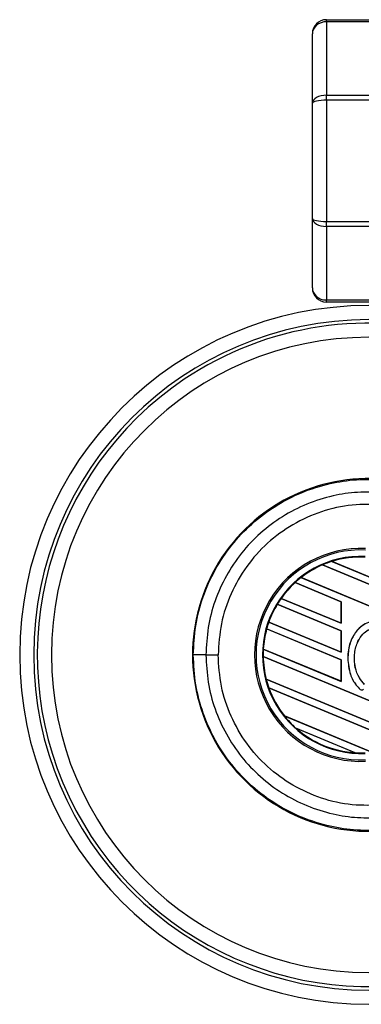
# Model space of a CAD drawing. Header units: millimetres. Extents: x 0 to 420, y 0 to 297.
# Tile 19 of 56: x 57.79 to 63.5, y 256.01 to 272.46. Entities that reach past the tile are written whole.
import ezdxf

# ---------------------------------------------------------------- set-up
doc = ezdxf.new("R2010")
doc.units = ezdxf.units.MM

msp = doc.modelspace()

# ---------------------------------------------------------------- linework, layer by layer
at = {"color": 7, "linetype": 'Continuous', "lineweight": 25}
for p, q in [((62.9177, 272.4288), (62.9177, 272.4634)), ((62.9177, 272.4634), (63.6254, 272.4634)), ((62.9177, 272.4288), (62.9177, 271.2005)), ((63.6254, 272.4288), (62.9177, 272.4288)), ((62.6818, 271.0683), (62.6818, 272.2275)), ((62.9177, 271.1171), (62.9177, 271.2005)), ((62.9177, 271.2005), (63.6254, 271.2005)), ((62.6818, 269.1407), (62.6818, 271.0683)), ((62.9177, 271.1171), (62.9177, 269.0918)), ((63.6254, 271.1171), (62.9177, 271.1171)), ((62.6818, 267.9815), (62.6818, 269.1407)), ((62.9177, 269.0084), (62.9177, 269.0918)), ((62.9177, 269.0918), (63.6254, 269.0918)), ((63.6254, 269.0084), (62.9177, 269.0084)), ((62.9177, 269.0084), (62.9177, 267.7801)), ((62.9177, 267.7801), (63.6254, 267.7801)), ((62.9177, 267.7456), (62.9177, 267.7801)), ((63.6254, 267.7456), (62.9177, 267.7456)), ((62.8506, 263.3527), (62.8512, 263.3518)), ((62.8506, 263.3527), (62.8506, 263.3527)), ((63.8718, 262.9297), (62.8506, 263.3527)), ((62.8512, 263.3518), (63.8718, 262.9291)), ((63.0102, 263.4114), (63.8718, 263.0545)), ((63.0103, 263.4114), (63.0102, 263.4114)), ((63.0125, 263.411), (63.0103, 263.4114)), ((63.8718, 263.0551), (63.0125, 263.411)), ((62.4914, 263.1412), (63.8718, 262.5694)), ((62.4914, 263.1412), (62.4914, 263.1412)), ((62.493, 263.1411), (62.4914, 263.1412)), ((63.8718, 262.57), (62.493, 263.1411)), ((63.1651, 262.7373), (62.392, 263.0575)), ((62.392, 263.0575), (62.3926, 263.0567)), ((62.392, 263.0575), (62.392, 263.0575)), ((62.3926, 263.0567), (63.1641, 262.7371)), ((62.1589, 262.7938), (63.1651, 262.377)), ((62.159, 262.7938), (62.1589, 262.7938)), ((62.1602, 262.7938), (62.159, 262.7938)), ((63.1641, 262.378), (62.1602, 262.7938)), ((63.1651, 262.2522), (62.0946, 262.6956)), ((62.0946, 262.6956), (62.0953, 262.6947)), ((62.0946, 262.6956), (62.0946, 262.6956)), ((62.0953, 262.6947), (63.1641, 262.252)), ((63.1651, 262.7373), (63.1641, 262.7371)), ((63.1641, 262.7371), (63.1641, 262.378)), ((63.1651, 262.377), (63.1651, 262.7373)), ((63.1651, 261.767), (61.9172, 262.2839)), ((61.9172, 262.2839), (61.9181, 262.283)), ((61.9172, 262.2839), (61.9172, 262.2839)), ((61.9181, 262.283), (63.1641, 261.7669)), ((61.9531, 262.3945), (61.952, 262.3944)), ((61.952, 262.3944), (63.1651, 261.8919)), ((61.952, 262.3944), (61.952, 262.3944)), ((63.1641, 261.8929), (61.9531, 262.3945)), ((63.1641, 262.378), (63.1651, 262.377)), ((63.1651, 262.2522), (63.1641, 262.252)), ((63.1641, 262.252), (63.1641, 261.8929)), ((63.1651, 261.8919), (63.1651, 262.2522)), ((61.8622, 261.947), (61.8612, 261.9469)), ((61.8612, 261.9469), (63.1651, 261.4068)), ((61.8612, 261.9469), (61.8612, 261.9469)), ((63.1641, 261.4078), (61.8622, 261.947)), ((60.902, 261.8484), (61.1071, 261.8484)), ((61.8584, 261.8232), (61.8594, 261.8222)), ((61.8584, 261.8232), (61.8584, 261.8232)), ((63.8718, 260.9892), (61.8584, 261.8232)), ((61.8594, 261.8222), (63.8718, 260.9887)), ((63.1641, 261.8929), (63.1651, 261.8919)), ((63.2743, 261.787), (63.2737, 261.787)), ((63.1651, 261.767), (63.1641, 261.7669)), ((63.1641, 261.7669), (63.1641, 261.4078)), ((63.1651, 261.4068), (63.1651, 261.767)), ((61.9106, 261.4419), (61.9095, 261.4418)), ((61.9095, 261.4418), (63.8718, 260.629)), ((61.9095, 261.4418), (61.9095, 261.4418)), ((63.8718, 260.6295), (61.9106, 261.4419)), ((61.9532, 261.2988), (61.9533, 261.2988)), ((63.8718, 260.5041), (61.9532, 261.2988)), ((61.9533, 261.2988), (61.9548, 261.2976)), ((61.9548, 261.2976), (63.8718, 260.5036)), ((63.1641, 261.4078), (63.1651, 261.4068)), ((63.4842, 261.2727), (63.4839, 261.2723)), ((62.2129, 260.831), (63.6903, 260.219)), ((62.213, 260.8309), (62.2129, 260.831)), ((62.2143, 260.831), (62.213, 260.8309)), ((63.6893, 260.22), (62.2143, 260.831)), ((63.399, 260.2148), (62.407, 260.6257)), ((62.407, 260.6257), (62.4071, 260.6257)), ((62.4071, 260.6257), (62.4111, 260.6235)), ((62.4111, 260.6235), (63.3945, 260.2161)), ((63.3945, 260.2161), (63.3989, 260.2148)), ((63.3989, 260.2148), (63.399, 260.2148))]:
    msp.add_line(p, q, dxfattribs=at)
for centre, radius, start, end in [((62.9177, 272.2275), 0.2359, 90, 180), ((62.9177, 267.9815), 0.2359, 180, 270), ((63.6254, 261.8484), 5.8383, 90, 270), ((63.6254, 261.8484), 5.6024, 90, 270), ((63.6254, 261.8484), 5.5434, 73.22526, 123.81534), ((63.6254, 261.8484), 5.3075, 90, 270), ((63.6254, 261.8484), 5.5434, 123.81534, 286.77474), ((63.6254, 261.8484), 2.9481, 85.18028, 274.81972), ((63.4945, 261.8484), 1.7791, 87.5, 272.5), ((63.4945, 261.8484), 1.7541, 87.5, 272.5), ((63.4945, 261.8484), 1.6467, 87.5, 272.5), ((63.4945, 261.8484), 1.6364, 87.5, 107.21651), ((63.4945, 261.8484), 1.6363, 87.5, 107.2149), ((63.4945, 261.8484), 1.6353, 87.5, 107.14432), ((63.4945, 261.8484), 1.6364, 113.17547, 127.80908), ((63.4945, 261.8484), 1.6363, 113.17491, 127.80821), ((63.4945, 261.8484), 1.6353, 113.16504, 127.76752), ((63.4945, 261.8484), 1.6364, 107.21651, 113.17547), ((63.4945, 261.8484), 1.6364, 127.80908, 132.36028), ((63.4945, 261.8484), 1.6364, 132.36028, 144.70717), ((63.4945, 261.8484), 1.6363, 132.36013, 144.70666), ((63.4945, 261.8484), 1.6353, 132.36308, 144.68039), ((63.4945, 261.8484), 1.6364, 144.70717, 148.81902), ((63.4945, 261.8484), 1.6364, 148.81902, 160.50758), ((63.4945, 261.8484), 1.6363, 148.81915, 160.50735), ((63.4945, 261.8484), 1.6353, 148.83169, 160.49144), ((63.4945, 261.8484), 1.6364, 164.56307, 176.54814), ((63.4945, 261.8484), 1.6363, 164.56347, 176.54818), ((63.4945, 261.8484), 1.6353, 164.58576, 176.54166), ((63.4945, 261.8484), 1.6364, 160.50758, 164.56307), ((63.4945, 261.8484), 1.6364, 176.54814, 180.8818), ((60.8585, 89.9347), 171.9137, 89.985518, 90.05581), ((63.4945, 261.8484), 1.6364, 180.8818, 194.38831), ((63.4945, 261.8484), 1.6363, 180.88252, 194.38869), ((63.4945, 261.8484), 1.6353, 180.91722, 194.39314), ((63.4945, 261.8484), 1.6364, 194.38831, 199.62504), ((63.4945, 261.8484), 1.6364, 199.62504, 218.44471), ((63.4945, 261.8484), 1.6363, 199.6263, 218.44589), ((63.4945, 261.8484), 1.6353, 199.68237, 218.47326), ((63.5098, 261.3019), 0.0393, 228.8059, 320.16689), ((63.5098, 261.3019), 0.0388, 228.8059, 320.16689), ((63.4945, 261.8484), 1.6364, 218.44471, 228.34691), ((63.4945, 261.8484), 1.6364, 228.34691, 266.65309), ((63.4945, 261.8484), 1.6363, 228.35056, 266.64944), ((63.4945, 261.8484), 1.6353, 228.50755, 266.49245), ((63.4945, 261.8484), 1.6364, 266.65309, 272.5)]:
    msp.add_arc(centre, radius, start, end, dxfattribs=at)
for centre, ratio, start_param, end_param in [((62.9177, 272.2275), 0.8535534, 1.5707963, 3.1415927), ((62.9177, 271.0683), 0.5606602, 1.5707963, 3.1415927), ((62.9177, 271.0683), 0.2071068, 1.5707963, 3.1415927), ((62.9177, 269.1407), 0.2071068, 3.1415927, 4.712389), ((62.9177, 269.1407), 0.5606602, 3.1415927, 4.712389), ((62.9177, 267.9815), 0.8535534, 3.1415927, 4.712389)]:
    msp.add_ellipse(centre, major_axis=(0.2359, 0), ratio=ratio, start_param=start_param, end_param=end_param, dxfattribs=at)
for points, knots in [([(60.6911, 261.8483), (60.6989, 262.0109), (60.7148, 262.3409), (60.8427, 262.8197), (61.0452, 263.2753), (61.3203, 263.6864), (61.6632, 264.0488), (62.0585, 264.3457), (62.5022, 264.5745), (62.9592, 264.7182), (63.4219, 264.7901), (63.7208, 264.7783), (63.8719, 264.7723)], [0, 0, 0, 0, 0.100465, 0.2038434, 0.3043094, 0.4076889, 0.5081552, 0.611535, 0.7120023, 0.8153833, 0.9066108, 1, 1, 1, 1]), ([(63.8542, 264.5621), (63.7155, 264.5676), (63.4382, 264.5785), (63.0107, 264.5129), (62.5852, 264.3789), (62.1747, 264.1688), (61.8062, 263.8917), (61.4885, 263.5578), (61.2322, 263.1744), (61.044, 262.7541), (60.9249, 262.3076), (60.9096, 262.0015), (60.902, 261.8484)], [0, 0, 0, 0, 0.0923036, 0.1846071, 0.2865385, 0.3884688, 0.490398, 0.5923288, 0.694247, 0.7961664, 0.8980845, 1, 1, 1, 1]), ([(63.8716, 264.3553), (63.6965, 264.3616), (63.3457, 264.3741), (62.8291, 264.2569), (62.3488, 264.0394), (61.9218, 263.7292), (61.57, 263.3348), (61.3076, 262.8774), (61.138, 262.3745), (61.1174, 262.0236), (61.1071, 261.8484)], [0, 0, 0, 0, 0.1248804, 0.2501396, 0.3746494, 0.4998125, 0.6247642, 0.7495577, 0.8749238, 1, 1, 1, 1]), ([(63.8718, 262.3764), (63.8345, 262.3899), (63.7615, 262.4163), (63.6447, 262.4032), (63.5358, 262.3562), (63.4235, 262.2616), (63.3202, 262.0969), (63.2774, 261.9234), (63.2744, 261.8134), (63.2737, 261.787)], [0, 0, 0, 0, 0.1181192, 0.2313231, 0.3438681, 0.4724961, 0.6678894, 0.9204553, 1, 1, 1, 1]), ([(64.179, 261.7407), (64.1757, 261.8374), (64.1701, 262.0039), (64.074, 262.2078), (63.9583, 262.3311), (63.8393, 262.3967), (63.7242, 262.4143), (63.6135, 262.3932), (63.4974, 262.331), (63.3819, 262.2083), (63.2915, 262.0179), (63.2802, 261.8664), (63.2743, 261.787)], [0, 0, 0, 0, 0.1653636, 0.2847889, 0.379918, 0.4532243, 0.5152242, 0.5771012, 0.6445431, 0.7395039, 0.8633961, 1, 1, 1, 1]), ([(63.5566, 261.3568), (63.5252, 261.3907), (63.4504, 261.4713), (63.3866, 261.6561), (63.3786, 261.8697), (63.429, 262.0632), (63.5144, 262.1932), (63.6054, 262.2654), (63.6905, 262.2969), (63.7671, 262.2973), (63.8385, 262.2721), (63.9251, 262.2124), (64.0054, 262.1006), (64.062, 261.9382), (64.0659, 261.8206), (64.0679, 261.757)], [0, 0, 0, 0, 0.0744353, 0.177241, 0.3086024, 0.4174643, 0.4963546, 0.5570675, 0.6030224, 0.6410452, 0.6789529, 0.7243011, 0.8099663, 0.8972232, 1, 1, 1, 1]), ([(63.557, 261.3572), (63.5256, 261.391), (63.4509, 261.4715), (63.3871, 261.6562), (63.3791, 261.8696), (63.4294, 262.0629), (63.5148, 262.1928), (63.6056, 262.2649), (63.6905, 262.2964), (63.7668, 262.2967), (63.8263, 262.2762), (63.8589, 262.2558), (63.8718, 262.2477)], [0, 0, 0, 0, 0.1057973, 0.2519537, 0.4387447, 0.5935245, 0.7056507, 0.7919163, 0.8571803, 0.9111569, 0.9649703, 1, 1, 1, 1]), ([(63.8719, 258.9244), (63.7243, 258.9185), (63.4255, 258.9064), (62.9672, 258.9768), (62.5066, 259.1204), (62.0665, 259.346), (61.6668, 259.6447), (61.3261, 260.003), (61.0475, 260.4172), (60.8459, 260.8681), (60.7157, 261.351), (60.6994, 261.681), (60.6911, 261.8483)], [0, 0, 0, 0, 0.0912304, 0.1846225, 0.285093, 0.3884772, 0.4889466, 0.5923296, 0.6927987, 0.7961814, 0.8966347, 1, 1, 1, 1]), ([(60.902, 261.8484), (60.9096, 261.6953), (60.9249, 261.3891), (61.044, 260.9426), (61.2322, 260.5224), (61.4885, 260.139), (61.8062, 259.805), (62.1747, 259.528), (62.5852, 259.3178), (63.0107, 259.1838), (63.4382, 259.1183), (63.7155, 259.1292), (63.8542, 259.1346)], [0, 0, 0, 0, 0.1019155, 0.2038336, 0.305753, 0.4076712, 0.509602, 0.6115312, 0.7134615, 0.8153929, 0.9076964, 1, 1, 1, 1]), ([(63.8716, 259.3414), (63.6965, 259.3352), (63.3457, 259.3226), (62.8291, 259.4398), (62.3488, 259.6574), (61.9218, 259.9676), (61.57, 260.3619), (61.3076, 260.8194), (61.138, 261.3222), (61.1174, 261.6731), (61.1071, 261.8484)], [0, 0, 0, 0, 0.1248804, 0.2501396, 0.3746494, 0.4998125, 0.6247642, 0.7495577, 0.8749238, 1, 1, 1, 1]), ([(63.2737, 261.787), (63.2823, 261.6979), (63.2976, 261.5401), (63.3887, 261.3666), (63.4606, 261.2953), (63.4839, 261.2723)], [0, 0, 0, 0, 0.4679981, 0.8279401, 1, 1, 1, 1]), ([(63.2743, 261.787), (63.2829, 261.6979), (63.2981, 261.5403), (63.3891, 261.3669), (63.461, 261.2957), (63.4842, 261.2727)], [0, 0, 0, 0, 0.4680217, 0.8279478, 1, 1, 1, 1])]:
    msp.add_open_spline(points, degree=3, knots=knots, dxfattribs=at)

doc.saveas('drawing.dxf')
